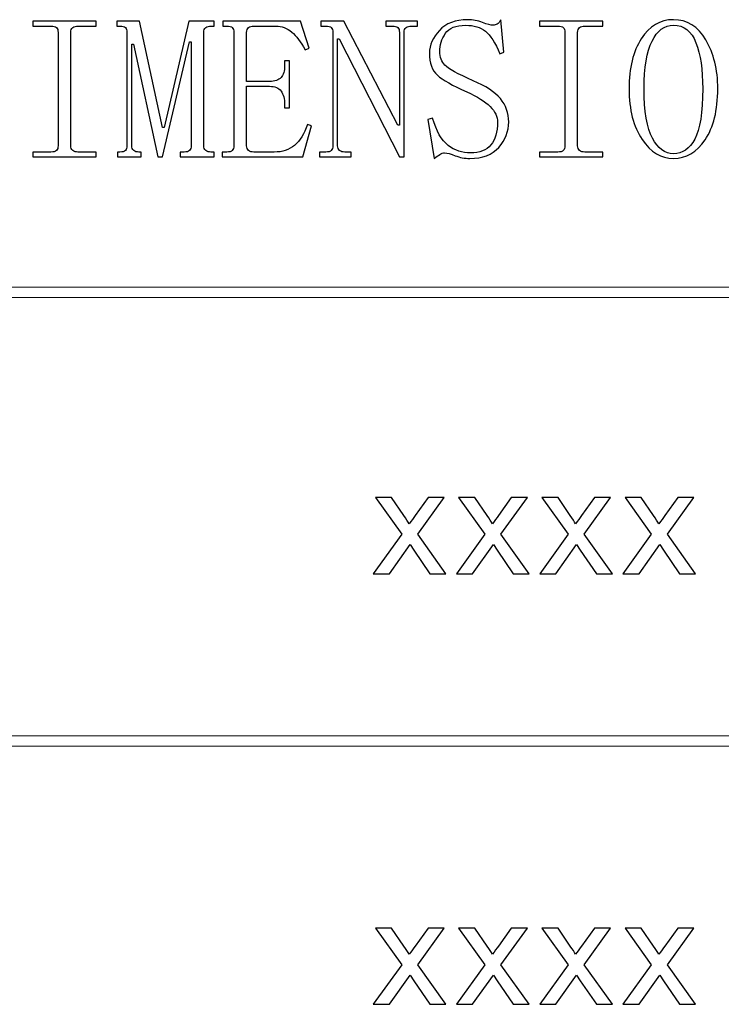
# Model space of a CAD drawing. Header units: millimetres. Extents: x -415 to 5, y -292 to 5.
# Tile 19 of 72: x -137 to -127, y -263 to -249. Entities that reach past the tile are written whole.
import ezdxf

# ---------------------------------------------------------------- set-up
doc = ezdxf.new("R2010")
doc.units = ezdxf.units.MM
doc.header["$MEASUREMENT"] = 0
doc.layers.add('layer 1', color=7, linetype='Continuous')

msp = doc.modelspace()

# ---------------------------------------------------------------- linework, layer by layer
at = {"layer": 'layer 1', "color": 7}
for points, knots in [([(-137.1061, -248.8399), (-137.1061, -248.8399), (-137.1061, -248.7708), (-137.1061, -248.7708), (-137.1061, -248.7708), (-137.1061, -248.7708), (-136.1878, -248.7708), (-136.1878, -248.7708), (-136.1878, -248.7708), (-136.1878, -248.7708), (-136.1878, -248.8399), (-136.1878, -248.8399), (-136.1878, -248.8399), (-136.1878, -248.8399), (-136.4519, -248.8399), (-136.4519, -248.8399), (-136.4519, -248.8399), (-136.4822, -248.8399), (-136.5071, -248.8473), (-136.5263, -248.8629), (-136.5263, -248.8629), (-136.5454, -248.8781), (-136.5551, -248.9012), (-136.5551, -248.9316), (-136.5551, -248.9316), (-136.5551, -248.9316), (-136.5551, -250.5748), (-136.5551, -250.5748), (-136.5551, -250.5748), (-136.5551, -250.6053), (-136.5454, -250.6283), (-136.5263, -250.6435), (-136.5263, -250.6435), (-136.5071, -250.6592), (-136.4822, -250.6665), (-136.4519, -250.6665), (-136.4519, -250.6665), (-136.4519, -250.6665), (-136.1878, -250.6665), (-136.1878, -250.6665), (-136.1878, -250.6665), (-136.1878, -250.6665), (-136.1878, -250.7356), (-136.1878, -250.7356), (-136.1878, -250.7356), (-136.1878, -250.7356), (-137.1061, -250.7356), (-137.1061, -250.7356), (-137.1061, -250.7356), (-137.1061, -250.7356), (-137.1061, -250.6665), (-137.1061, -250.6665), (-137.1061, -250.6665), (-137.1061, -250.6665), (-136.8421, -250.6665), (-136.8421, -250.6665), (-136.8421, -250.6665), (-136.8039, -250.6665), (-136.7769, -250.6592), (-136.7618, -250.6435), (-136.7618, -250.6435), (-136.7466, -250.6283), (-136.7388, -250.6053), (-136.7388, -250.5748), (-136.7388, -250.5748), (-136.7388, -250.5748), (-136.7388, -248.9316), (-136.7388, -248.9316), (-136.7388, -248.9316), (-136.7388, -248.9012), (-136.7466, -248.8781), (-136.7618, -248.8629), (-136.7618, -248.8629), (-136.7769, -248.8473), (-136.8039, -248.8399), (-136.8421, -248.8399), (-136.8421, -248.8399), (-136.8421, -248.8399), (-137.1061, -248.8399), (-137.1061, -248.8399)], [0, 0, 0, 0, 0.047619, 0.047619, 0.047619, 0.047619, 0.0952381, 0.0952381, 0.0952381, 0.0952381, 0.1428571, 0.1428571, 0.1428571, 0.1428571, 0.1904762, 0.1904762, 0.1904762, 0.1904762, 0.2380952, 0.2380952, 0.2380952, 0.2380952, 0.2857143, 0.2857143, 0.2857143, 0.2857143, 0.3333333, 0.3333333, 0.3333333, 0.3333333, 0.3809524, 0.3809524, 0.3809524, 0.3809524, 0.4285714, 0.4285714, 0.4285714, 0.4285714, 0.4761905, 0.4761905, 0.4761905, 0.4761905, 0.5238095, 0.5238095, 0.5238095, 0.5238095, 0.5714286, 0.5714286, 0.5714286, 0.5714286, 0.6190476, 0.6190476, 0.6190476, 0.6190476, 0.6666667, 0.6666667, 0.6666667, 0.6666667, 0.7142857, 0.7142857, 0.7142857, 0.7142857, 0.7619048, 0.7619048, 0.7619048, 0.7619048, 0.8095238, 0.8095238, 0.8095238, 0.8095238, 0.8571429, 0.8571429, 0.8571429, 0.8571429, 0.9047619, 0.9047619, 0.9047619, 0.9047619, 1, 1, 1, 1]), ([(-134.6267, -250.5748), (-134.6267, -250.6053), (-134.6174, -250.6283), (-134.5983, -250.6435), (-134.5983, -250.6435), (-134.5793, -250.6592), (-134.5542, -250.6665), (-134.5234, -250.6665), (-134.5234, -250.6665), (-134.5234, -250.6665), (-134.4778, -250.6665), (-134.4778, -250.6665), (-134.4778, -250.6665), (-134.4778, -250.6665), (-134.4778, -250.7356), (-134.4778, -250.7356), (-134.4778, -250.7356), (-134.4778, -250.7356), (-134.9715, -250.7356), (-134.9715, -250.7356), (-134.9715, -250.7356), (-134.9715, -250.7356), (-134.9715, -250.6665), (-134.9715, -250.6665), (-134.9715, -250.6665), (-134.9715, -250.6665), (-134.9137, -250.6665), (-134.9137, -250.6665), (-134.9137, -250.6665), (-134.8754, -250.6665), (-134.8491, -250.6592), (-134.8334, -250.6435), (-134.8334, -250.6435), (-134.8182, -250.6283), (-134.8103, -250.6053), (-134.8103, -250.5748), (-134.8103, -250.5748), (-134.8103, -250.5748), (-134.8103, -249.0698), (-134.8103, -249.0698), (-134.8103, -249.0698), (-134.8103, -249.0698), (-134.8334, -249.0698), (-134.8334, -249.0698), (-134.8334, -249.0698), (-134.8334, -249.0698), (-135.2236, -250.7356), (-135.2236, -250.7356), (-135.2236, -250.7356), (-135.2236, -250.7356), (-135.2928, -250.7356), (-135.2928, -250.7356), (-135.2928, -250.7356), (-135.2928, -250.7356), (-135.6482, -249.1041), (-135.6482, -249.1041), (-135.6482, -249.1041), (-135.6482, -249.1041), (-135.6712, -249.1041), (-135.6712, -249.1041), (-135.6712, -249.1041), (-135.6712, -249.1041), (-135.6712, -250.5748), (-135.6712, -250.5748), (-135.6712, -250.5748), (-135.6712, -250.6053), (-135.6619, -250.6283), (-135.6428, -250.6435), (-135.6428, -250.6435), (-135.6237, -250.6592), (-135.5987, -250.6665), (-135.5679, -250.6665), (-135.5679, -250.6665), (-135.5679, -250.6665), (-135.5336, -250.6665), (-135.5336, -250.6665), (-135.5336, -250.6665), (-135.5336, -250.6665), (-135.5336, -250.7356), (-135.5336, -250.7356), (-135.5336, -250.7356), (-135.5336, -250.7356), (-135.8778, -250.7356), (-135.8778, -250.7356), (-135.8778, -250.7356), (-135.8778, -250.7356), (-135.8778, -250.6665), (-135.8778, -250.6665), (-135.8778, -250.6665), (-135.8778, -250.6665), (-135.8435, -250.6665), (-135.8435, -250.6665), (-135.8435, -250.6665), (-135.8054, -250.6665), (-135.7784, -250.6592), (-135.7633, -250.6435), (-135.7633, -250.6435), (-135.7476, -250.6283), (-135.7403, -250.6053), (-135.7403, -250.5748), (-135.7403, -250.5748), (-135.7403, -250.5748), (-135.7403, -248.9316), (-135.7403, -248.9316), (-135.7403, -248.9316), (-135.7403, -248.9012), (-135.7476, -248.8781), (-135.7633, -248.8629), (-135.7633, -248.8629), (-135.7784, -248.8473), (-135.8054, -248.8399), (-135.8435, -248.8399), (-135.8435, -248.8399), (-135.8435, -248.8399), (-135.8897, -248.8399), (-135.8897, -248.8399), (-135.8897, -248.8399), (-135.8897, -248.8399), (-135.8897, -248.7708), (-135.8897, -248.7708), (-135.8897, -248.7708), (-135.8897, -248.7708), (-135.5566, -248.7708), (-135.5566, -248.7708), (-135.5566, -248.7708), (-135.5566, -248.7708), (-135.2236, -250.3106), (-135.2236, -250.3106), (-135.2236, -250.3106), (-135.2236, -250.3106), (-135.2006, -250.3106), (-135.2006, -250.3106), (-135.2006, -250.3106), (-135.2006, -250.3106), (-134.8451, -248.7708), (-134.8451, -248.7708), (-134.8451, -248.7708), (-134.8451, -248.7708), (-134.4778, -248.7708), (-134.4778, -248.7708), (-134.4778, -248.7708), (-134.4778, -248.7708), (-134.4778, -248.8399), (-134.4778, -248.8399), (-134.4778, -248.8399), (-134.4778, -248.8399), (-134.5234, -248.8399), (-134.5234, -248.8399), (-134.5234, -248.8399), (-134.5542, -248.8399), (-134.5793, -248.8473), (-134.5983, -248.8629), (-134.5983, -248.8629), (-134.6174, -248.8781), (-134.6267, -248.9012), (-134.6267, -248.9316), (-134.6267, -248.9316), (-134.6267, -248.9316), (-134.6267, -250.5748), (-134.6267, -250.5748)], [0, 0, 0, 0, 0.0243902, 0.0243902, 0.0243902, 0.0243902, 0.0487805, 0.0487805, 0.0487805, 0.0487805, 0.0731707, 0.0731707, 0.0731707, 0.0731707, 0.097561, 0.097561, 0.097561, 0.097561, 0.1219512, 0.1219512, 0.1219512, 0.1219512, 0.1463415, 0.1463415, 0.1463415, 0.1463415, 0.1707317, 0.1707317, 0.1707317, 0.1707317, 0.195122, 0.195122, 0.195122, 0.195122, 0.2195122, 0.2195122, 0.2195122, 0.2195122, 0.2439024, 0.2439024, 0.2439024, 0.2439024, 0.2682927, 0.2682927, 0.2682927, 0.2682927, 0.2926829, 0.2926829, 0.2926829, 0.2926829, 0.3170732, 0.3170732, 0.3170732, 0.3170732, 0.3414634, 0.3414634, 0.3414634, 0.3414634, 0.3658537, 0.3658537, 0.3658537, 0.3658537, 0.3902439, 0.3902439, 0.3902439, 0.3902439, 0.4146341, 0.4146341, 0.4146341, 0.4146341, 0.4390244, 0.4390244, 0.4390244, 0.4390244, 0.4634146, 0.4634146, 0.4634146, 0.4634146, 0.4878049, 0.4878049, 0.4878049, 0.4878049, 0.5121951, 0.5121951, 0.5121951, 0.5121951, 0.5365854, 0.5365854, 0.5365854, 0.5365854, 0.5609756, 0.5609756, 0.5609756, 0.5609756, 0.5853659, 0.5853659, 0.5853659, 0.5853659, 0.6097561, 0.6097561, 0.6097561, 0.6097561, 0.6341463, 0.6341463, 0.6341463, 0.6341463, 0.6585366, 0.6585366, 0.6585366, 0.6585366, 0.6829268, 0.6829268, 0.6829268, 0.6829268, 0.7073171, 0.7073171, 0.7073171, 0.7073171, 0.7317073, 0.7317073, 0.7317073, 0.7317073, 0.7560976, 0.7560976, 0.7560976, 0.7560976, 0.7804878, 0.7804878, 0.7804878, 0.7804878, 0.804878, 0.804878, 0.804878, 0.804878, 0.8292683, 0.8292683, 0.8292683, 0.8292683, 0.8536585, 0.8536585, 0.8536585, 0.8536585, 0.8780488, 0.8780488, 0.8780488, 0.8780488, 0.902439, 0.902439, 0.902439, 0.902439, 0.9268293, 0.9268293, 0.9268293, 0.9268293, 0.9512195, 0.9512195, 0.9512195, 0.9512195, 1, 1, 1, 1]), ([(-134.3515, -248.8399), (-134.3515, -248.8399), (-134.3515, -248.7708), (-134.3515, -248.7708), (-134.3515, -248.7708), (-134.3515, -248.7708), (-133.2267, -248.7708), (-133.2267, -248.7708), (-133.2267, -248.7708), (-133.2267, -248.7708), (-133.1003, -249.1615), (-133.1003, -249.1615), (-133.1003, -249.1615), (-133.1003, -249.1615), (-133.1576, -249.1846), (-133.1576, -249.1846), (-133.1576, -249.1846), (-133.2189, -249.0698), (-133.284, -248.9836), (-133.353, -248.9262), (-133.353, -248.9262), (-133.4215, -248.8683), (-133.4984, -248.8399), (-133.5827, -248.8399), (-133.5827, -248.8399), (-133.5827, -248.8399), (-133.9039, -248.8399), (-133.9039, -248.8399), (-133.9039, -248.8399), (-133.9342, -248.8399), (-133.9592, -248.8473), (-133.9783, -248.8629), (-133.9783, -248.8629), (-133.9974, -248.8781), (-134.0072, -248.9012), (-134.0072, -248.9316), (-134.0072, -248.9316), (-134.0072, -248.9316), (-134.0072, -249.6439), (-134.0072, -249.6439), (-134.0072, -249.6439), (-134.0072, -249.6439), (-133.6742, -249.6439), (-133.6742, -249.6439), (-133.6742, -249.6439), (-133.5978, -249.6439), (-133.5426, -249.6248), (-133.5077, -249.5865), (-133.5077, -249.5865), (-133.4735, -249.5483), (-133.4563, -249.4909), (-133.4563, -249.4144), (-133.4563, -249.4144), (-133.4563, -249.4144), (-133.4563, -249.3453), (-133.4563, -249.3453), (-133.4563, -249.3453), (-133.4563, -249.3453), (-133.3872, -249.3453), (-133.3872, -249.3453), (-133.3872, -249.3453), (-133.3872, -249.3453), (-133.3872, -250.0233), (-133.3872, -250.0233), (-133.3872, -250.0233), (-133.3872, -250.0233), (-133.4563, -250.0233), (-133.4563, -250.0233), (-133.4563, -250.0233), (-133.4563, -250.0233), (-133.4563, -249.9772), (-133.4563, -249.9772), (-133.4563, -249.9772), (-133.4563, -249.893), (-133.4735, -249.8277), (-133.5077, -249.7822), (-133.5077, -249.7822), (-133.5426, -249.736), (-133.5978, -249.713), (-133.6742, -249.713), (-133.6742, -249.713), (-133.6742, -249.713), (-134.0072, -249.713), (-134.0072, -249.713), (-134.0072, -249.713), (-134.0072, -249.713), (-134.0072, -250.5748), (-134.0072, -250.5748), (-134.0072, -250.5748), (-134.0072, -250.6053), (-133.9974, -250.6283), (-133.9783, -250.6435), (-133.9783, -250.6435), (-133.9592, -250.6592), (-133.9342, -250.6665), (-133.9039, -250.6665), (-133.9039, -250.6665), (-133.9039, -250.6665), (-133.6052, -250.6665), (-133.6052, -250.6665), (-133.6052, -250.6665), (-133.4906, -250.6665), (-133.3931, -250.6342), (-133.3128, -250.569), (-133.3128, -250.569), (-133.2325, -250.5037), (-133.1693, -250.4023), (-133.1233, -250.2646), (-133.1233, -250.2646), (-133.1233, -250.2646), (-133.066, -250.2876), (-133.066, -250.2876), (-133.066, -250.2876), (-133.066, -250.2876), (-133.1924, -250.7356), (-133.1924, -250.7356), (-133.1924, -250.7356), (-133.1924, -250.7356), (-134.3628, -250.7356), (-134.3628, -250.7356), (-134.3628, -250.7356), (-134.3628, -250.7356), (-134.3628, -250.6665), (-134.3628, -250.6665), (-134.3628, -250.6665), (-134.3628, -250.6665), (-134.2942, -250.6665), (-134.2942, -250.6665), (-134.2942, -250.6665), (-134.256, -250.6665), (-134.2291, -250.6592), (-134.2139, -250.6435), (-134.2139, -250.6435), (-134.1983, -250.6283), (-134.1909, -250.6053), (-134.1909, -250.5748), (-134.1909, -250.5748), (-134.1909, -250.5748), (-134.1909, -248.9316), (-134.1909, -248.9316), (-134.1909, -248.9316), (-134.1909, -248.9012), (-134.1983, -248.8781), (-134.2139, -248.8629), (-134.2139, -248.8629), (-134.2291, -248.8473), (-134.256, -248.8399), (-134.2942, -248.8399), (-134.2942, -248.8399), (-134.2942, -248.8399), (-134.3515, -248.8399), (-134.3515, -248.8399)], [0, 0, 0, 0, 0.025641, 0.025641, 0.025641, 0.025641, 0.0512821, 0.0512821, 0.0512821, 0.0512821, 0.0769231, 0.0769231, 0.0769231, 0.0769231, 0.1025641, 0.1025641, 0.1025641, 0.1025641, 0.1282051, 0.1282051, 0.1282051, 0.1282051, 0.1538462, 0.1538462, 0.1538462, 0.1538462, 0.1794872, 0.1794872, 0.1794872, 0.1794872, 0.2051282, 0.2051282, 0.2051282, 0.2051282, 0.2307692, 0.2307692, 0.2307692, 0.2307692, 0.2564103, 0.2564103, 0.2564103, 0.2564103, 0.2820513, 0.2820513, 0.2820513, 0.2820513, 0.3076923, 0.3076923, 0.3076923, 0.3076923, 0.3333333, 0.3333333, 0.3333333, 0.3333333, 0.3589744, 0.3589744, 0.3589744, 0.3589744, 0.3846154, 0.3846154, 0.3846154, 0.3846154, 0.4102564, 0.4102564, 0.4102564, 0.4102564, 0.4358974, 0.4358974, 0.4358974, 0.4358974, 0.4615385, 0.4615385, 0.4615385, 0.4615385, 0.4871795, 0.4871795, 0.4871795, 0.4871795, 0.5128205, 0.5128205, 0.5128205, 0.5128205, 0.5384615, 0.5384615, 0.5384615, 0.5384615, 0.5641026, 0.5641026, 0.5641026, 0.5641026, 0.5897436, 0.5897436, 0.5897436, 0.5897436, 0.6153846, 0.6153846, 0.6153846, 0.6153846, 0.6410256, 0.6410256, 0.6410256, 0.6410256, 0.6666667, 0.6666667, 0.6666667, 0.6666667, 0.6923077, 0.6923077, 0.6923077, 0.6923077, 0.7179487, 0.7179487, 0.7179487, 0.7179487, 0.7435897, 0.7435897, 0.7435897, 0.7435897, 0.7692308, 0.7692308, 0.7692308, 0.7692308, 0.7948718, 0.7948718, 0.7948718, 0.7948718, 0.8205128, 0.8205128, 0.8205128, 0.8205128, 0.8461538, 0.8461538, 0.8461538, 0.8461538, 0.8717949, 0.8717949, 0.8717949, 0.8717949, 0.8974359, 0.8974359, 0.8974359, 0.8974359, 0.9230769, 0.9230769, 0.9230769, 0.9230769, 0.9487179, 0.9487179, 0.9487179, 0.9487179, 1, 1, 1, 1]), ([(-131.8148, -250.2758), (-131.8148, -250.2758), (-131.7919, -250.2758), (-131.7919, -250.2758), (-131.7919, -250.2758), (-131.7919, -250.2758), (-131.7919, -248.9316), (-131.7919, -248.9316), (-131.7919, -248.9316), (-131.7919, -248.9012), (-131.7997, -248.8781), (-131.8148, -248.8629), (-131.8148, -248.8629), (-131.83, -248.8473), (-131.857, -248.8399), (-131.8952, -248.8399), (-131.8952, -248.8399), (-131.8952, -248.8399), (-131.9872, -248.8399), (-131.9872, -248.8399), (-131.9872, -248.8399), (-131.9872, -248.8399), (-131.9872, -248.7708), (-131.9872, -248.7708), (-131.9872, -248.7708), (-131.9872, -248.7708), (-131.5279, -248.7708), (-131.5279, -248.7708), (-131.5279, -248.7708), (-131.5279, -248.7708), (-131.5279, -248.8399), (-131.5279, -248.8399), (-131.5279, -248.8399), (-131.5279, -248.8399), (-131.6199, -248.8399), (-131.6199, -248.8399), (-131.6199, -248.8399), (-131.6503, -248.8399), (-131.6753, -248.8473), (-131.6943, -248.8629), (-131.6943, -248.8629), (-131.7134, -248.8781), (-131.7233, -248.9012), (-131.7233, -248.9316), (-131.7233, -248.9316), (-131.7233, -248.9316), (-131.7233, -250.7356), (-131.7233, -250.7356), (-131.7233, -250.7356), (-131.7233, -250.7356), (-131.7919, -250.7356), (-131.7919, -250.7356), (-131.7919, -250.7356), (-131.7919, -250.7356), (-132.6644, -249.0238), (-132.6644, -249.0238), (-132.6644, -249.0238), (-132.6644, -249.0238), (-132.687, -249.0238), (-132.687, -249.0238), (-132.687, -249.0238), (-132.687, -249.0238), (-132.687, -250.5748), (-132.687, -250.5748), (-132.687, -250.5748), (-132.687, -250.6053), (-132.6777, -250.6283), (-132.6585, -250.6435), (-132.6585, -250.6435), (-132.6395, -250.6592), (-132.6146, -250.6665), (-132.5841, -250.6665), (-132.5841, -250.6665), (-132.5841, -250.6665), (-132.4921, -250.6665), (-132.4921, -250.6665), (-132.4921, -250.6665), (-132.4921, -250.6665), (-132.4921, -250.7356), (-132.4921, -250.7356), (-132.4921, -250.7356), (-132.4921, -250.7356), (-132.9514, -250.7356), (-132.9514, -250.7356), (-132.9514, -250.7356), (-132.9514, -250.7356), (-132.9514, -250.6665), (-132.9514, -250.6665), (-132.9514, -250.6665), (-132.9514, -250.6665), (-132.8594, -250.6665), (-132.8594, -250.6665), (-132.8594, -250.6665), (-132.8212, -250.6665), (-132.7943, -250.6592), (-132.7791, -250.6435), (-132.7791, -250.6435), (-132.7639, -250.6283), (-132.756, -250.6053), (-132.756, -250.5748), (-132.756, -250.5748), (-132.756, -250.5748), (-132.756, -248.9316), (-132.756, -248.9316), (-132.756, -248.9316), (-132.756, -248.9012), (-132.7639, -248.8781), (-132.7791, -248.8629), (-132.7791, -248.8629), (-132.7943, -248.8473), (-132.8212, -248.8399), (-132.8594, -248.8399), (-132.8594, -248.8399), (-132.8594, -248.8399), (-132.9284, -248.8399), (-132.9284, -248.8399), (-132.9284, -248.8399), (-132.9284, -248.8399), (-132.9284, -248.7708), (-132.9284, -248.7708), (-132.9284, -248.7708), (-132.9284, -248.7708), (-132.5953, -248.7708), (-132.5953, -248.7708), (-132.5953, -248.7708), (-132.5953, -248.7708), (-131.8148, -250.2758), (-131.8148, -250.2758)], [0, 0, 0, 0, 0.030303, 0.030303, 0.030303, 0.030303, 0.0606061, 0.0606061, 0.0606061, 0.0606061, 0.0909091, 0.0909091, 0.0909091, 0.0909091, 0.1212121, 0.1212121, 0.1212121, 0.1212121, 0.1515152, 0.1515152, 0.1515152, 0.1515152, 0.1818182, 0.1818182, 0.1818182, 0.1818182, 0.2121212, 0.2121212, 0.2121212, 0.2121212, 0.2424242, 0.2424242, 0.2424242, 0.2424242, 0.2727273, 0.2727273, 0.2727273, 0.2727273, 0.3030303, 0.3030303, 0.3030303, 0.3030303, 0.3333333, 0.3333333, 0.3333333, 0.3333333, 0.3636364, 0.3636364, 0.3636364, 0.3636364, 0.3939394, 0.3939394, 0.3939394, 0.3939394, 0.4242424, 0.4242424, 0.4242424, 0.4242424, 0.4545455, 0.4545455, 0.4545455, 0.4545455, 0.4848485, 0.4848485, 0.4848485, 0.4848485, 0.5151515, 0.5151515, 0.5151515, 0.5151515, 0.5454545, 0.5454545, 0.5454545, 0.5454545, 0.5757576, 0.5757576, 0.5757576, 0.5757576, 0.6060606, 0.6060606, 0.6060606, 0.6060606, 0.6363636, 0.6363636, 0.6363636, 0.6363636, 0.6666667, 0.6666667, 0.6666667, 0.6666667, 0.6969697, 0.6969697, 0.6969697, 0.6969697, 0.7272727, 0.7272727, 0.7272727, 0.7272727, 0.7575758, 0.7575758, 0.7575758, 0.7575758, 0.7878788, 0.7878788, 0.7878788, 0.7878788, 0.8181818, 0.8181818, 0.8181818, 0.8181818, 0.8484848, 0.8484848, 0.8484848, 0.8484848, 0.8787879, 0.8787879, 0.8787879, 0.8787879, 0.9090909, 0.9090909, 0.9090909, 0.9090909, 0.9393939, 0.9393939, 0.9393939, 0.9393939, 1, 1, 1, 1]), ([(-130.8164, -249.7934), (-131.023, -249.7017), (-131.1645, -249.6213), (-131.2409, -249.5522), (-131.2409, -249.5522), (-131.3178, -249.483), (-131.356, -249.3762), (-131.356, -249.2306), (-131.356, -249.2306), (-131.356, -249.1155), (-131.308, -249.0066), (-131.2125, -248.9032), (-131.2125, -248.9032), (-131.1165, -248.7997), (-130.9809, -248.7477), (-130.805, -248.7477), (-130.805, -248.7477), (-130.7281, -248.7477), (-130.6557, -248.7614), (-130.5866, -248.7879), (-130.5866, -248.7879), (-130.518, -248.8149), (-130.4681, -248.8281), (-130.4377, -248.8281), (-130.4377, -248.8281), (-130.4147, -248.8281), (-130.3937, -248.8227), (-130.3746, -248.8109), (-130.3746, -248.8109), (-130.3555, -248.7997), (-130.3383, -248.7786), (-130.3227, -248.7477), (-130.3227, -248.7477), (-130.3227, -248.7477), (-130.2772, -249.2189), (-130.2772, -249.2189), (-130.2772, -249.2189), (-130.2772, -249.2189), (-130.3345, -249.2418), (-130.3345, -249.2418), (-130.3345, -249.2418), (-130.4031, -249.0811), (-130.4741, -248.9718), (-130.5465, -248.9144), (-130.5465, -248.9144), (-130.6195, -248.857), (-130.713, -248.8281), (-130.828, -248.8281), (-130.828, -248.8281), (-130.9731, -248.8281), (-131.0729, -248.8683), (-131.1263, -248.9487), (-131.1263, -248.9487), (-131.1797, -249.0296), (-131.2066, -249.1155), (-131.2066, -249.2075), (-131.2066, -249.2075), (-131.2066, -249.2919), (-131.1816, -249.3586), (-131.1322, -249.4085), (-131.1322, -249.4085), (-131.0822, -249.4586), (-130.9467, -249.5331), (-130.7248, -249.6326), (-130.7248, -249.6326), (-130.5411, -249.709), (-130.4089, -249.7954), (-130.3286, -249.891), (-130.3286, -249.891), (-130.2482, -249.9871), (-130.2081, -250.0999), (-130.2081, -250.2303), (-130.2081, -250.2303), (-130.2081, -250.368), (-130.256, -250.4906), (-130.3516, -250.5979), (-130.3516, -250.5979), (-130.447, -250.7047), (-130.5866, -250.7587), (-130.7703, -250.7587), (-130.7703, -250.7587), (-130.8471, -250.7587), (-130.9177, -250.7455), (-130.9828, -250.7184), (-130.9828, -250.7184), (-131.0479, -250.6915), (-131.0993, -250.6782), (-131.1376, -250.6782), (-131.1376, -250.6782), (-131.1606, -250.6782), (-131.1836, -250.6856), (-131.2066, -250.7013), (-131.2066, -250.7013), (-131.2296, -250.7166), (-131.2566, -250.7356), (-131.2869, -250.7587), (-131.2869, -250.7587), (-131.2869, -250.7587), (-131.379, -250.1954), (-131.379, -250.1954), (-131.379, -250.1954), (-131.379, -250.1954), (-131.3099, -250.1729), (-131.3099, -250.1729), (-131.3099, -250.1729), (-131.2566, -250.364), (-131.1816, -250.4964), (-131.0861, -250.569), (-131.0861, -250.569), (-130.9906, -250.6421), (-130.8815, -250.6782), (-130.7591, -250.6782), (-130.7591, -250.6782), (-130.6288, -250.6782), (-130.5313, -250.6401), (-130.4662, -250.5631), (-130.4662, -250.5631), (-130.4015, -250.4866), (-130.3688, -250.3758), (-130.3688, -250.2303), (-130.3688, -250.2303), (-130.3688, -250.1533), (-130.405, -250.0788), (-130.4779, -250.0061), (-130.4779, -250.0061), (-130.5504, -249.9332), (-130.6635, -249.8625), (-130.8164, -249.7934)], [0, 0, 0, 0, 0.030303, 0.030303, 0.030303, 0.030303, 0.0606061, 0.0606061, 0.0606061, 0.0606061, 0.0909091, 0.0909091, 0.0909091, 0.0909091, 0.1212121, 0.1212121, 0.1212121, 0.1212121, 0.1515152, 0.1515152, 0.1515152, 0.1515152, 0.1818182, 0.1818182, 0.1818182, 0.1818182, 0.2121212, 0.2121212, 0.2121212, 0.2121212, 0.2424242, 0.2424242, 0.2424242, 0.2424242, 0.2727273, 0.2727273, 0.2727273, 0.2727273, 0.3030303, 0.3030303, 0.3030303, 0.3030303, 0.3333333, 0.3333333, 0.3333333, 0.3333333, 0.3636364, 0.3636364, 0.3636364, 0.3636364, 0.3939394, 0.3939394, 0.3939394, 0.3939394, 0.4242424, 0.4242424, 0.4242424, 0.4242424, 0.4545455, 0.4545455, 0.4545455, 0.4545455, 0.4848485, 0.4848485, 0.4848485, 0.4848485, 0.5151515, 0.5151515, 0.5151515, 0.5151515, 0.5454545, 0.5454545, 0.5454545, 0.5454545, 0.5757576, 0.5757576, 0.5757576, 0.5757576, 0.6060606, 0.6060606, 0.6060606, 0.6060606, 0.6363636, 0.6363636, 0.6363636, 0.6363636, 0.6666667, 0.6666667, 0.6666667, 0.6666667, 0.6969697, 0.6969697, 0.6969697, 0.6969697, 0.7272727, 0.7272727, 0.7272727, 0.7272727, 0.7575758, 0.7575758, 0.7575758, 0.7575758, 0.7878788, 0.7878788, 0.7878788, 0.7878788, 0.8181818, 0.8181818, 0.8181818, 0.8181818, 0.8484848, 0.8484848, 0.8484848, 0.8484848, 0.8787879, 0.8787879, 0.8787879, 0.8787879, 0.9090909, 0.9090909, 0.9090909, 0.9090909, 0.9393939, 0.9393939, 0.9393939, 0.9393939, 1, 1, 1, 1]), ([(-129.7605, -248.8399), (-129.7605, -248.8399), (-129.7605, -248.7708), (-129.7605, -248.7708), (-129.7605, -248.7708), (-129.7605, -248.7708), (-128.8423, -248.7708), (-128.8423, -248.7708), (-128.8423, -248.7708), (-128.8423, -248.7708), (-128.8423, -248.8399), (-128.8423, -248.8399), (-128.8423, -248.8399), (-128.8423, -248.8399), (-129.1063, -248.8399), (-129.1063, -248.8399), (-129.1063, -248.8399), (-129.1366, -248.8399), (-129.1617, -248.8473), (-129.1807, -248.8629), (-129.1807, -248.8629), (-129.1998, -248.8781), (-129.2096, -248.9012), (-129.2096, -248.9316), (-129.2096, -248.9316), (-129.2096, -248.9316), (-129.2096, -250.5748), (-129.2096, -250.5748), (-129.2096, -250.5748), (-129.2096, -250.6053), (-129.1998, -250.6283), (-129.1807, -250.6435), (-129.1807, -250.6435), (-129.1617, -250.6592), (-129.1366, -250.6665), (-129.1063, -250.6665), (-129.1063, -250.6665), (-129.1063, -250.6665), (-128.8423, -250.6665), (-128.8423, -250.6665), (-128.8423, -250.6665), (-128.8423, -250.6665), (-128.8423, -250.7356), (-128.8423, -250.7356), (-128.8423, -250.7356), (-128.8423, -250.7356), (-129.7605, -250.7356), (-129.7605, -250.7356), (-129.7605, -250.7356), (-129.7605, -250.7356), (-129.7605, -250.6665), (-129.7605, -250.6665), (-129.7605, -250.6665), (-129.7605, -250.6665), (-129.4966, -250.6665), (-129.4966, -250.6665), (-129.4966, -250.6665), (-129.4584, -250.6665), (-129.4315, -250.6592), (-129.4163, -250.6435), (-129.4163, -250.6435), (-129.401, -250.6283), (-129.3933, -250.6053), (-129.3933, -250.5748), (-129.3933, -250.5748), (-129.3933, -250.5748), (-129.3933, -248.9316), (-129.3933, -248.9316), (-129.3933, -248.9316), (-129.3933, -248.9012), (-129.401, -248.8781), (-129.4163, -248.8629), (-129.4163, -248.8629), (-129.4315, -248.8473), (-129.4584, -248.8399), (-129.4966, -248.8399), (-129.4966, -248.8399), (-129.4966, -248.8399), (-129.7605, -248.8399), (-129.7605, -248.8399)], [0, 0, 0, 0, 0.047619, 0.047619, 0.047619, 0.047619, 0.0952381, 0.0952381, 0.0952381, 0.0952381, 0.1428571, 0.1428571, 0.1428571, 0.1428571, 0.1904762, 0.1904762, 0.1904762, 0.1904762, 0.2380952, 0.2380952, 0.2380952, 0.2380952, 0.2857143, 0.2857143, 0.2857143, 0.2857143, 0.3333333, 0.3333333, 0.3333333, 0.3333333, 0.3809524, 0.3809524, 0.3809524, 0.3809524, 0.4285714, 0.4285714, 0.4285714, 0.4285714, 0.4761905, 0.4761905, 0.4761905, 0.4761905, 0.5238095, 0.5238095, 0.5238095, 0.5238095, 0.5714286, 0.5714286, 0.5714286, 0.5714286, 0.6190476, 0.6190476, 0.6190476, 0.6190476, 0.6666667, 0.6666667, 0.6666667, 0.6666667, 0.7142857, 0.7142857, 0.7142857, 0.7142857, 0.7619048, 0.7619048, 0.7619048, 0.7619048, 0.8095238, 0.8095238, 0.8095238, 0.8095238, 0.8571429, 0.8571429, 0.8571429, 0.8571429, 0.9047619, 0.9047619, 0.9047619, 0.9047619, 1, 1, 1, 1]), ([(-127.1779, -249.7474), (-127.1779, -250.0616), (-127.2391, -250.3087), (-127.3615, -250.4886), (-127.3615, -250.4886), (-127.4839, -250.6685), (-127.6372, -250.7587), (-127.8208, -250.7587), (-127.8208, -250.7587), (-127.9966, -250.7587), (-128.148, -250.6665), (-128.2743, -250.4827), (-128.2743, -250.4827), (-128.4007, -250.2988), (-128.4633, -250.0537), (-128.4633, -249.7474), (-128.4633, -249.7474), (-128.4633, -249.4487), (-128.4041, -249.2075), (-128.2856, -249.0238), (-128.2856, -249.0238), (-128.167, -248.8399), (-128.0123, -248.7477), (-127.8208, -248.7477), (-127.8208, -248.7477), (-127.622, -248.7477), (-127.4648, -248.8458), (-127.3503, -249.0409), (-127.3503, -249.0409), (-127.2357, -249.236), (-127.1779, -249.4718), (-127.1779, -249.7474)], [0, 0, 0, 0, 0.1111111, 0.1111111, 0.1111111, 0.1111111, 0.2222222, 0.2222222, 0.2222222, 0.2222222, 0.3333333, 0.3333333, 0.3333333, 0.3333333, 0.4444444, 0.4444444, 0.4444444, 0.4444444, 0.5555556, 0.5555556, 0.5555556, 0.5555556, 0.6666667, 0.6666667, 0.6666667, 0.6666667, 0.7777778, 0.7777778, 0.7777778, 0.7777778, 1, 1, 1, 1]), ([(-128.2454, -249.7474), (-128.2454, -250.0768), (-128.2053, -250.3165), (-128.125, -250.4655), (-128.125, -250.4655), (-128.0445, -250.615), (-127.9433, -250.6895), (-127.8208, -250.6895), (-127.8208, -250.6895), (-127.6906, -250.6895), (-127.5872, -250.619), (-127.5108, -250.4773), (-127.5108, -250.4773), (-127.4344, -250.3356), (-127.3962, -250.092), (-127.3962, -249.7474), (-127.3962, -249.7474), (-127.3962, -249.4718), (-127.4286, -249.2497), (-127.4938, -249.0811), (-127.4938, -249.0811), (-127.5589, -248.9125), (-127.6675, -248.8281), (-127.8208, -248.8281), (-127.8208, -248.8281), (-127.9511, -248.8281), (-128.0544, -248.9051), (-128.1308, -249.0581), (-128.1308, -249.0581), (-128.2072, -249.2115), (-128.2454, -249.4409), (-128.2454, -249.7474)], [0, 0, 0, 0, 0.1111111, 0.1111111, 0.1111111, 0.1111111, 0.2222222, 0.2222222, 0.2222222, 0.2222222, 0.3333333, 0.3333333, 0.3333333, 0.3333333, 0.4444444, 0.4444444, 0.4444444, 0.4444444, 0.5555556, 0.5555556, 0.5555556, 0.5555556, 0.6666667, 0.6666667, 0.6666667, 0.6666667, 0.7777778, 0.7777778, 0.7777778, 0.7777778, 1, 1, 1, 1]), ([(-132.1703, -256.7769), (-132.1703, -256.7769), (-131.7589, -256.2043), (-131.7589, -256.2043), (-131.7589, -256.2043), (-131.7589, -256.2043), (-132.1398, -255.6716), (-132.1398, -255.6716), (-132.1398, -255.6716), (-132.1398, -255.6716), (-131.905, -255.6716), (-131.905, -255.6716), (-131.905, -255.6716), (-131.905, -255.6716), (-131.727, -255.9325), (-131.727, -255.9325), (-131.727, -255.9325), (-131.6942, -255.9815), (-131.6681, -256.0213), (-131.6497, -256.0525), (-131.6497, -256.0525), (-131.6174, -256.0081), (-131.5889, -255.968), (-131.5632, -255.9322), (-131.5632, -255.9322), (-131.5632, -255.9322), (-131.3758, -255.6716), (-131.3758, -255.6716), (-131.3758, -255.6716), (-131.3758, -255.6716), (-131.1424, -255.6716), (-131.1424, -255.6716), (-131.1424, -255.6716), (-131.1424, -255.6716), (-131.5256, -256.2043), (-131.5256, -256.2043), (-131.5256, -256.2043), (-131.5256, -256.2043), (-131.1174, -256.7769), (-131.1174, -256.7769), (-131.1174, -256.7769), (-131.1174, -256.7769), (-131.3497, -256.7769), (-131.3497, -256.7769), (-131.3497, -256.7769), (-131.3497, -256.7769), (-131.5827, -256.4361), (-131.5827, -256.4361), (-131.5827, -256.4361), (-131.5827, -256.4361), (-131.6359, -256.3542), (-131.6359, -256.3542), (-131.6359, -256.3542), (-131.6359, -256.3542), (-131.9369, -256.7769), (-131.9369, -256.7769), (-131.9369, -256.7769), (-131.9369, -256.7769), (-132.1703, -256.7769), (-132.1703, -256.7769)], [0, 0, 0, 0, 0.0625, 0.0625, 0.0625, 0.0625, 0.125, 0.125, 0.125, 0.125, 0.1875, 0.1875, 0.1875, 0.1875, 0.25, 0.25, 0.25, 0.25, 0.3125, 0.3125, 0.3125, 0.3125, 0.375, 0.375, 0.375, 0.375, 0.4375, 0.4375, 0.4375, 0.4375, 0.5, 0.5, 0.5, 0.5, 0.5625, 0.5625, 0.5625, 0.5625, 0.625, 0.625, 0.625, 0.625, 0.6875, 0.6875, 0.6875, 0.6875, 0.75, 0.75, 0.75, 0.75, 0.8125, 0.8125, 0.8125, 0.8125, 0.875, 0.875, 0.875, 0.875, 1, 1, 1, 1]), ([(-130.9642, -256.7769), (-130.9642, -256.7769), (-130.5529, -256.2043), (-130.5529, -256.2043), (-130.5529, -256.2043), (-130.5529, -256.2043), (-130.9339, -255.6716), (-130.9339, -255.6716), (-130.9339, -255.6716), (-130.9339, -255.6716), (-130.699, -255.6716), (-130.699, -255.6716), (-130.699, -255.6716), (-130.699, -255.6716), (-130.5211, -255.9325), (-130.5211, -255.9325), (-130.5211, -255.9325), (-130.4881, -255.9815), (-130.4621, -256.0213), (-130.4436, -256.0525), (-130.4436, -256.0525), (-130.4114, -256.0081), (-130.3828, -255.968), (-130.3571, -255.9322), (-130.3571, -255.9322), (-130.3571, -255.9322), (-130.1698, -255.6716), (-130.1698, -255.6716), (-130.1698, -255.6716), (-130.1698, -255.6716), (-129.9364, -255.6716), (-129.9364, -255.6716), (-129.9364, -255.6716), (-129.9364, -255.6716), (-130.3195, -256.2043), (-130.3195, -256.2043), (-130.3195, -256.2043), (-130.3195, -256.2043), (-129.9114, -256.7769), (-129.9114, -256.7769), (-129.9114, -256.7769), (-129.9114, -256.7769), (-130.1437, -256.7769), (-130.1437, -256.7769), (-130.1437, -256.7769), (-130.1437, -256.7769), (-130.3767, -256.4361), (-130.3767, -256.4361), (-130.3767, -256.4361), (-130.3767, -256.4361), (-130.4298, -256.3542), (-130.4298, -256.3542), (-130.4298, -256.3542), (-130.4298, -256.3542), (-130.7309, -256.7769), (-130.7309, -256.7769), (-130.7309, -256.7769), (-130.7309, -256.7769), (-130.9642, -256.7769), (-130.9642, -256.7769)], [0, 0, 0, 0, 0.0625, 0.0625, 0.0625, 0.0625, 0.125, 0.125, 0.125, 0.125, 0.1875, 0.1875, 0.1875, 0.1875, 0.25, 0.25, 0.25, 0.25, 0.3125, 0.3125, 0.3125, 0.3125, 0.375, 0.375, 0.375, 0.375, 0.4375, 0.4375, 0.4375, 0.4375, 0.5, 0.5, 0.5, 0.5, 0.5625, 0.5625, 0.5625, 0.5625, 0.625, 0.625, 0.625, 0.625, 0.6875, 0.6875, 0.6875, 0.6875, 0.75, 0.75, 0.75, 0.75, 0.8125, 0.8125, 0.8125, 0.8125, 0.875, 0.875, 0.875, 0.875, 1, 1, 1, 1]), ([(-129.7582, -256.7769), (-129.7582, -256.7769), (-129.3469, -256.2043), (-129.3469, -256.2043), (-129.3469, -256.2043), (-129.3469, -256.2043), (-129.7278, -255.6716), (-129.7278, -255.6716), (-129.7278, -255.6716), (-129.7278, -255.6716), (-129.493, -255.6716), (-129.493, -255.6716), (-129.493, -255.6716), (-129.493, -255.6716), (-129.3151, -255.9325), (-129.3151, -255.9325), (-129.3151, -255.9325), (-129.2821, -255.9815), (-129.256, -256.0213), (-129.2376, -256.0525), (-129.2376, -256.0525), (-129.2054, -256.0081), (-129.1768, -255.968), (-129.1511, -255.9322), (-129.1511, -255.9322), (-129.1511, -255.9322), (-128.9638, -255.6716), (-128.9638, -255.6716), (-128.9638, -255.6716), (-128.9638, -255.6716), (-128.7304, -255.6716), (-128.7304, -255.6716), (-128.7304, -255.6716), (-128.7304, -255.6716), (-129.1135, -256.2043), (-129.1135, -256.2043), (-129.1135, -256.2043), (-129.1135, -256.2043), (-128.7054, -256.7769), (-128.7054, -256.7769), (-128.7054, -256.7769), (-128.7054, -256.7769), (-128.9376, -256.7769), (-128.9376, -256.7769), (-128.9376, -256.7769), (-128.9376, -256.7769), (-129.1707, -256.4361), (-129.1707, -256.4361), (-129.1707, -256.4361), (-129.1707, -256.4361), (-129.2238, -256.3542), (-129.2238, -256.3542), (-129.2238, -256.3542), (-129.2238, -256.3542), (-129.5248, -256.7769), (-129.5248, -256.7769), (-129.5248, -256.7769), (-129.5248, -256.7769), (-129.7582, -256.7769), (-129.7582, -256.7769)], [0, 0, 0, 0, 0.0625, 0.0625, 0.0625, 0.0625, 0.125, 0.125, 0.125, 0.125, 0.1875, 0.1875, 0.1875, 0.1875, 0.25, 0.25, 0.25, 0.25, 0.3125, 0.3125, 0.3125, 0.3125, 0.375, 0.375, 0.375, 0.375, 0.4375, 0.4375, 0.4375, 0.4375, 0.5, 0.5, 0.5, 0.5, 0.5625, 0.5625, 0.5625, 0.5625, 0.625, 0.625, 0.625, 0.625, 0.6875, 0.6875, 0.6875, 0.6875, 0.75, 0.75, 0.75, 0.75, 0.8125, 0.8125, 0.8125, 0.8125, 0.875, 0.875, 0.875, 0.875, 1, 1, 1, 1]), ([(-128.5522, -256.7769), (-128.5522, -256.7769), (-128.1409, -256.2043), (-128.1409, -256.2043), (-128.1409, -256.2043), (-128.1409, -256.2043), (-128.5218, -255.6716), (-128.5218, -255.6716), (-128.5218, -255.6716), (-128.5218, -255.6716), (-128.287, -255.6716), (-128.287, -255.6716), (-128.287, -255.6716), (-128.287, -255.6716), (-128.109, -255.9325), (-128.109, -255.9325), (-128.109, -255.9325), (-128.0761, -255.9815), (-128.05, -256.0213), (-128.0316, -256.0525), (-128.0316, -256.0525), (-127.9994, -256.0081), (-127.9708, -255.968), (-127.9451, -255.9322), (-127.9451, -255.9322), (-127.9451, -255.9322), (-127.7578, -255.6716), (-127.7578, -255.6716), (-127.7578, -255.6716), (-127.7578, -255.6716), (-127.5243, -255.6716), (-127.5243, -255.6716), (-127.5243, -255.6716), (-127.5243, -255.6716), (-127.9075, -256.2043), (-127.9075, -256.2043), (-127.9075, -256.2043), (-127.9075, -256.2043), (-127.4994, -256.7769), (-127.4994, -256.7769), (-127.4994, -256.7769), (-127.4994, -256.7769), (-127.7317, -256.7769), (-127.7317, -256.7769), (-127.7317, -256.7769), (-127.7317, -256.7769), (-127.9647, -256.4361), (-127.9647, -256.4361), (-127.9647, -256.4361), (-127.9647, -256.4361), (-128.0179, -256.3542), (-128.0179, -256.3542), (-128.0179, -256.3542), (-128.0179, -256.3542), (-128.3188, -256.7769), (-128.3188, -256.7769), (-128.3188, -256.7769), (-128.3188, -256.7769), (-128.5522, -256.7769), (-128.5522, -256.7769)], [0, 0, 0, 0, 0.0625, 0.0625, 0.0625, 0.0625, 0.125, 0.125, 0.125, 0.125, 0.1875, 0.1875, 0.1875, 0.1875, 0.25, 0.25, 0.25, 0.25, 0.3125, 0.3125, 0.3125, 0.3125, 0.375, 0.375, 0.375, 0.375, 0.4375, 0.4375, 0.4375, 0.4375, 0.5, 0.5, 0.5, 0.5, 0.5625, 0.5625, 0.5625, 0.5625, 0.625, 0.625, 0.625, 0.625, 0.6875, 0.6875, 0.6875, 0.6875, 0.75, 0.75, 0.75, 0.75, 0.8125, 0.8125, 0.8125, 0.8125, 0.875, 0.875, 0.875, 0.875, 1, 1, 1, 1]), ([(-132.1703, -263.017), (-132.1703, -263.017), (-131.7589, -262.4445), (-131.7589, -262.4445), (-131.7589, -262.4445), (-131.7589, -262.4445), (-132.1398, -261.9118), (-132.1398, -261.9118), (-132.1398, -261.9118), (-132.1398, -261.9118), (-131.905, -261.9118), (-131.905, -261.9118), (-131.905, -261.9118), (-131.905, -261.9118), (-131.727, -262.1726), (-131.727, -262.1726), (-131.727, -262.1726), (-131.6942, -262.2217), (-131.6681, -262.2614), (-131.6497, -262.2926), (-131.6497, -262.2926), (-131.6174, -262.2482), (-131.5889, -262.2081), (-131.5632, -262.1723), (-131.5632, -262.1723), (-131.5632, -262.1723), (-131.3758, -261.9118), (-131.3758, -261.9118), (-131.3758, -261.9118), (-131.3758, -261.9118), (-131.1424, -261.9118), (-131.1424, -261.9118), (-131.1424, -261.9118), (-131.1424, -261.9118), (-131.5256, -262.4445), (-131.5256, -262.4445), (-131.5256, -262.4445), (-131.5256, -262.4445), (-131.1174, -263.017), (-131.1174, -263.017), (-131.1174, -263.017), (-131.1174, -263.017), (-131.3497, -263.017), (-131.3497, -263.017), (-131.3497, -263.017), (-131.3497, -263.017), (-131.5827, -262.6763), (-131.5827, -262.6763), (-131.5827, -262.6763), (-131.5827, -262.6763), (-131.6359, -262.5943), (-131.6359, -262.5943), (-131.6359, -262.5943), (-131.6359, -262.5943), (-131.9369, -263.017), (-131.9369, -263.017), (-131.9369, -263.017), (-131.9369, -263.017), (-132.1703, -263.017), (-132.1703, -263.017)], [0, 0, 0, 0, 0.0625, 0.0625, 0.0625, 0.0625, 0.125, 0.125, 0.125, 0.125, 0.1875, 0.1875, 0.1875, 0.1875, 0.25, 0.25, 0.25, 0.25, 0.3125, 0.3125, 0.3125, 0.3125, 0.375, 0.375, 0.375, 0.375, 0.4375, 0.4375, 0.4375, 0.4375, 0.5, 0.5, 0.5, 0.5, 0.5625, 0.5625, 0.5625, 0.5625, 0.625, 0.625, 0.625, 0.625, 0.6875, 0.6875, 0.6875, 0.6875, 0.75, 0.75, 0.75, 0.75, 0.8125, 0.8125, 0.8125, 0.8125, 0.875, 0.875, 0.875, 0.875, 1, 1, 1, 1]), ([(-130.9642, -263.017), (-130.9642, -263.017), (-130.5529, -262.4445), (-130.5529, -262.4445), (-130.5529, -262.4445), (-130.5529, -262.4445), (-130.9339, -261.9118), (-130.9339, -261.9118), (-130.9339, -261.9118), (-130.9339, -261.9118), (-130.699, -261.9118), (-130.699, -261.9118), (-130.699, -261.9118), (-130.699, -261.9118), (-130.5211, -262.1726), (-130.5211, -262.1726), (-130.5211, -262.1726), (-130.4881, -262.2217), (-130.4621, -262.2614), (-130.4436, -262.2926), (-130.4436, -262.2926), (-130.4114, -262.2482), (-130.3828, -262.2081), (-130.3571, -262.1723), (-130.3571, -262.1723), (-130.3571, -262.1723), (-130.1698, -261.9118), (-130.1698, -261.9118), (-130.1698, -261.9118), (-130.1698, -261.9118), (-129.9364, -261.9118), (-129.9364, -261.9118), (-129.9364, -261.9118), (-129.9364, -261.9118), (-130.3195, -262.4445), (-130.3195, -262.4445), (-130.3195, -262.4445), (-130.3195, -262.4445), (-129.9114, -263.017), (-129.9114, -263.017), (-129.9114, -263.017), (-129.9114, -263.017), (-130.1437, -263.017), (-130.1437, -263.017), (-130.1437, -263.017), (-130.1437, -263.017), (-130.3767, -262.6763), (-130.3767, -262.6763), (-130.3767, -262.6763), (-130.3767, -262.6763), (-130.4298, -262.5943), (-130.4298, -262.5943), (-130.4298, -262.5943), (-130.4298, -262.5943), (-130.7309, -263.017), (-130.7309, -263.017), (-130.7309, -263.017), (-130.7309, -263.017), (-130.9642, -263.017), (-130.9642, -263.017)], [0, 0, 0, 0, 0.0625, 0.0625, 0.0625, 0.0625, 0.125, 0.125, 0.125, 0.125, 0.1875, 0.1875, 0.1875, 0.1875, 0.25, 0.25, 0.25, 0.25, 0.3125, 0.3125, 0.3125, 0.3125, 0.375, 0.375, 0.375, 0.375, 0.4375, 0.4375, 0.4375, 0.4375, 0.5, 0.5, 0.5, 0.5, 0.5625, 0.5625, 0.5625, 0.5625, 0.625, 0.625, 0.625, 0.625, 0.6875, 0.6875, 0.6875, 0.6875, 0.75, 0.75, 0.75, 0.75, 0.8125, 0.8125, 0.8125, 0.8125, 0.875, 0.875, 0.875, 0.875, 1, 1, 1, 1]), ([(-129.7582, -263.017), (-129.7582, -263.017), (-129.3469, -262.4445), (-129.3469, -262.4445), (-129.3469, -262.4445), (-129.3469, -262.4445), (-129.7278, -261.9118), (-129.7278, -261.9118), (-129.7278, -261.9118), (-129.7278, -261.9118), (-129.493, -261.9118), (-129.493, -261.9118), (-129.493, -261.9118), (-129.493, -261.9118), (-129.3151, -262.1726), (-129.3151, -262.1726), (-129.3151, -262.1726), (-129.2821, -262.2217), (-129.256, -262.2614), (-129.2376, -262.2926), (-129.2376, -262.2926), (-129.2054, -262.2482), (-129.1768, -262.2081), (-129.1511, -262.1723), (-129.1511, -262.1723), (-129.1511, -262.1723), (-128.9638, -261.9118), (-128.9638, -261.9118), (-128.9638, -261.9118), (-128.9638, -261.9118), (-128.7304, -261.9118), (-128.7304, -261.9118), (-128.7304, -261.9118), (-128.7304, -261.9118), (-129.1135, -262.4445), (-129.1135, -262.4445), (-129.1135, -262.4445), (-129.1135, -262.4445), (-128.7054, -263.017), (-128.7054, -263.017), (-128.7054, -263.017), (-128.7054, -263.017), (-128.9376, -263.017), (-128.9376, -263.017), (-128.9376, -263.017), (-128.9376, -263.017), (-129.1707, -262.6763), (-129.1707, -262.6763), (-129.1707, -262.6763), (-129.1707, -262.6763), (-129.2238, -262.5943), (-129.2238, -262.5943), (-129.2238, -262.5943), (-129.2238, -262.5943), (-129.5248, -263.017), (-129.5248, -263.017), (-129.5248, -263.017), (-129.5248, -263.017), (-129.7582, -263.017), (-129.7582, -263.017)], [0, 0, 0, 0, 0.0625, 0.0625, 0.0625, 0.0625, 0.125, 0.125, 0.125, 0.125, 0.1875, 0.1875, 0.1875, 0.1875, 0.25, 0.25, 0.25, 0.25, 0.3125, 0.3125, 0.3125, 0.3125, 0.375, 0.375, 0.375, 0.375, 0.4375, 0.4375, 0.4375, 0.4375, 0.5, 0.5, 0.5, 0.5, 0.5625, 0.5625, 0.5625, 0.5625, 0.625, 0.625, 0.625, 0.625, 0.6875, 0.6875, 0.6875, 0.6875, 0.75, 0.75, 0.75, 0.75, 0.8125, 0.8125, 0.8125, 0.8125, 0.875, 0.875, 0.875, 0.875, 1, 1, 1, 1]), ([(-128.5522, -263.017), (-128.5522, -263.017), (-128.1409, -262.4445), (-128.1409, -262.4445), (-128.1409, -262.4445), (-128.1409, -262.4445), (-128.5218, -261.9118), (-128.5218, -261.9118), (-128.5218, -261.9118), (-128.5218, -261.9118), (-128.287, -261.9118), (-128.287, -261.9118), (-128.287, -261.9118), (-128.287, -261.9118), (-128.109, -262.1726), (-128.109, -262.1726), (-128.109, -262.1726), (-128.0761, -262.2217), (-128.05, -262.2614), (-128.0316, -262.2926), (-128.0316, -262.2926), (-127.9994, -262.2482), (-127.9708, -262.2081), (-127.9451, -262.1723), (-127.9451, -262.1723), (-127.9451, -262.1723), (-127.7578, -261.9118), (-127.7578, -261.9118), (-127.7578, -261.9118), (-127.7578, -261.9118), (-127.5243, -261.9118), (-127.5243, -261.9118), (-127.5243, -261.9118), (-127.5243, -261.9118), (-127.9075, -262.4445), (-127.9075, -262.4445), (-127.9075, -262.4445), (-127.9075, -262.4445), (-127.4994, -263.017), (-127.4994, -263.017), (-127.4994, -263.017), (-127.4994, -263.017), (-127.7317, -263.017), (-127.7317, -263.017), (-127.7317, -263.017), (-127.7317, -263.017), (-127.9647, -262.6763), (-127.9647, -262.6763), (-127.9647, -262.6763), (-127.9647, -262.6763), (-128.0179, -262.5943), (-128.0179, -262.5943), (-128.0179, -262.5943), (-128.0179, -262.5943), (-128.3188, -263.017), (-128.3188, -263.017), (-128.3188, -263.017), (-128.3188, -263.017), (-128.5522, -263.017), (-128.5522, -263.017)], [0, 0, 0, 0, 0.0625, 0.0625, 0.0625, 0.0625, 0.125, 0.125, 0.125, 0.125, 0.1875, 0.1875, 0.1875, 0.1875, 0.25, 0.25, 0.25, 0.25, 0.3125, 0.3125, 0.3125, 0.3125, 0.375, 0.375, 0.375, 0.375, 0.4375, 0.4375, 0.4375, 0.4375, 0.5, 0.5, 0.5, 0.5, 0.5625, 0.5625, 0.5625, 0.5625, 0.625, 0.625, 0.625, 0.625, 0.6875, 0.6875, 0.6875, 0.6875, 0.75, 0.75, 0.75, 0.75, 0.8125, 0.8125, 0.8125, 0.8125, 0.875, 0.875, 0.875, 0.875, 1, 1, 1, 1])]:
    msp.add_open_spline(points, degree=3, knots=knots, dxfattribs=at)
at = {"layer": 'layer 1', "color": 7, "lineweight": 9}
for points in [[(-68.6167, -252.6228), (-68.6167, -252.6228), (-68.6167, -252.7729), (-68.6167, -252.7729), (-68.6167, -252.7729), (-68.6167, -252.7729), (-146.5761, -252.7729), (-146.5761, -252.7729), (-146.5761, -252.7729), (-146.5761, -252.7729), (-146.5761, -252.6228), (-146.5761, -252.6228), (-146.5761, -252.6228), (-146.5761, -252.6228), (-68.6167, -252.6228), (-68.6167, -252.6228)], [(-68.6167, -259.1265), (-68.6167, -259.1265), (-68.6167, -259.2765), (-68.6167, -259.2765), (-68.6167, -259.2765), (-68.6167, -259.2765), (-146.5761, -259.2765), (-146.5761, -259.2765), (-146.5761, -259.2765), (-146.5761, -259.2765), (-146.5761, -259.1265), (-146.5761, -259.1265), (-146.5761, -259.1265), (-146.5761, -259.1265), (-68.6167, -259.1265), (-68.6167, -259.1265)]]:
    msp.add_open_spline(points, degree=3, knots=[0, 0, 0, 0, 0.2, 0.2, 0.2, 0.2, 0.4, 0.4, 0.4, 0.4, 0.6, 0.6, 0.6, 0.6, 1, 1, 1, 1], dxfattribs=at)

doc.saveas('drawing.dxf')
